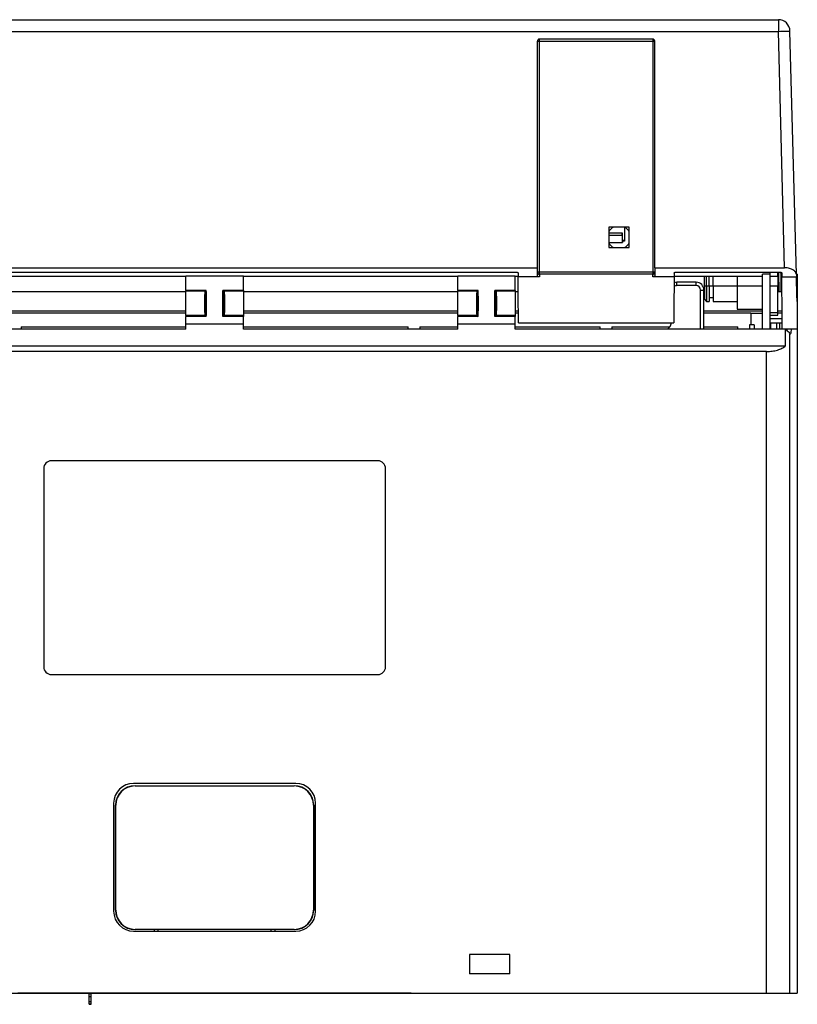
# Model space of a CAD drawing. Header units: millimetres. Extents: x 83 to 1528, y 34 to 1107.
# Tile 11 of 19: x 666 to 866, y 221 to 474. Entities that reach past the tile are written whole.
import ezdxf

# ---------------------------------------------------------------- set-up
doc = ezdxf.new("R2010")
doc.units = ezdxf.units.MM

msp = doc.modelspace()

# ---------------------------------------------------------------- linework, layer by layer
at = {"color": 7, "linetype": 'Continuous', "lineweight": 25}
for p, q in [((571.038, 474.336), (861.265, 474.336)), ((850.175, 474.336), (861.265, 474.336)), ((861.265, 474.336), (861.265, 471.336)), ((571.038, 471.336), (861.265, 471.336)), ((862.858, 410.491), (861.265, 471.336)), ((865.905, 408.758), (864.264, 471.414)), ((799.251, 410.491), (799.251, 468.836)), ((799.251, 468.836), (799.751, 468.836)), ((828.951, 469.336), (799.751, 469.336)), ((799.751, 468.836), (799.751, 469.336)), ((799.751, 468.836), (828.951, 468.836)), ((799.751, 409.336), (799.751, 468.836)), ((828.951, 469.336), (828.951, 468.836)), ((828.951, 468.836), (829.451, 468.836)), ((828.951, 468.836), (828.951, 409.336)), ((829.451, 410.491), (829.451, 468.836)), ((822.901, 420.986), (817.601, 420.986)), ((817.601, 420.986), (817.601, 415.686)), ((821.651, 420.986), (821.651, 417.336)), ((822.901, 415.686), (822.901, 420.986)), ((821.099, 419.396), (817.601, 419.396)), ((821.099, 418.79), (817.601, 418.79)), ((821.099, 418.79), (821.099, 419.396)), ((821.151, 419.396), (821.099, 419.396)), ((821.099, 418.79), (821.126, 417.036)), ((821.151, 418.096), (821.139, 418.096)), ((821.139, 417.036), (821.139, 418.096)), ((821.151, 418.096), (821.151, 419.396)), ((821.151, 417.436), (821.151, 418.096)), ((817.601, 417.036), (821.126, 417.036)), ((817.601, 415.686), (822.901, 415.686)), ((821.139, 417.036), (821.126, 417.036)), ((821.651, 417.336), (821.139, 417.336)), ((821.651, 417.436), (821.151, 417.436)), ((633.051, 410.491), (799.251, 410.491)), ((799.251, 408.469), (799.251, 410.491)), ((829.451, 410.491), (862.858, 410.491)), ((829.451, 410.491), (829.451, 408.469)), ((638.25, 409.336), (794.053, 409.336)), ((653.551, 408.336), (708.751, 408.336)), ((723.551, 408.336), (708.751, 408.336)), ((708.751, 404.678), (708.751, 408.336)), ((723.551, 408.336), (778.751, 408.336)), ((723.551, 404.678), (723.551, 408.336)), ((793.551, 408.336), (778.751, 408.336)), ((778.751, 404.678), (778.751, 408.336)), ((793.551, 408.336), (794.26, 408.336)), ((793.551, 404.678), (793.551, 408.336)), ((794.253, 409.138), (794.261, 408.17)), ((799.751, 408.17), (794.261, 408.17)), ((799.751, 409.336), (799.251, 409.336)), ((828.951, 409.336), (799.751, 409.336)), ((799.751, 408.836), (799.751, 409.336)), ((799.751, 408.836), (799.751, 408.17)), ((828.951, 408.836), (799.751, 408.836)), ((829.451, 409.336), (828.951, 409.336)), ((828.951, 409.336), (828.951, 408.836)), ((828.951, 408.17), (828.951, 408.836)), ((834.441, 408.17), (828.951, 408.17)), ((834.45, 409.138), (834.441, 408.17)), ((834.443, 408.336), (857.151, 408.336)), ((834.65, 409.336), (861.953, 409.336)), ((842.251, 405.836), (842.251, 408.336)), ((842.751, 405.836), (842.751, 408.336)), ((843.451, 405.836), (843.451, 408.336)), ((844.451, 405.836), (844.451, 408.336)), ((850.651, 408.336), (850.651, 405.836)), ((859.151, 408.836), (857.151, 408.836)), ((857.151, 394.836), (857.151, 408.836)), ((859.151, 408.836), (859.151, 409.336)), ((859.151, 394.836), (859.151, 408.836)), ((859.151, 408.336), (861.151, 408.336)), ((861.151, 408.336), (861.151, 409.336)), ((861.151, 408.336), (861.151, 405.836)), ((861.953, 409.136), (861.893, 409.136)), ((861.893, 409.136), (861.983, 405.715)), ((861.983, 405.715), (861.953, 409.136)), ((862.153, 409.138), (862.161, 408.17)), ((862.161, 408.17), (865.92, 408.17)), ((866.151, 408.836), (865.903, 408.836)), ((865.905, 408.758), (865.92, 408.17)), ((866.151, 408.836), (866.151, 399.336)), ((835.166, 405.91), (835.166, 406.776)), ((840.121, 406.776), (835.166, 406.776)), ((840.121, 405.91), (835.166, 405.91)), ((840.121, 405.91), (840.121, 406.776)), ((842.251, 405.836), (842.751, 405.836)), ((842.251, 405.836), (842.251, 402.436)), ((842.751, 405.836), (842.751, 401.836)), ((842.751, 405.836), (843.451, 405.836)), ((843.451, 405.836), (843.451, 401.836)), ((843.451, 405.836), (844.451, 405.836)), ((844.451, 405.836), (850.651, 405.836)), ((844.451, 405.836), (844.451, 401.836)), ((850.651, 405.836), (850.651, 399.836)), ((859.151, 405.836), (861.151, 405.836)), ((861.151, 399.018), (861.151, 405.836)), ((708.751, 404.336), (653.551, 404.336)), ((714.007, 404.678), (708.751, 404.678)), ((708.751, 404.678), (708.751, 404.459)), ((713.679, 404.459), (708.751, 404.459)), ((708.751, 398.213), (708.751, 404.459)), ((713.685, 404.463), (713.679, 404.466)), ((713.69, 404.459), (713.685, 404.463)), ((714.007, 404.678), (713.69, 404.462)), ((723.551, 404.678), (718.295, 404.678)), ((718.295, 404.678), (718.612, 404.466)), ((718.612, 404.466), (718.618, 404.463)), ((718.623, 404.466), (718.618, 404.463)), ((723.551, 404.459), (718.623, 404.459)), ((723.551, 404.678), (723.551, 404.459)), ((723.551, 404.459), (723.551, 398.213)), ((778.751, 404.336), (723.551, 404.336)), ((784.007, 404.678), (778.751, 404.678)), ((778.751, 404.678), (778.751, 404.459)), ((783.679, 404.459), (778.751, 404.459)), ((778.751, 398.213), (778.751, 404.459)), ((783.679, 404.459), (783.685, 404.463)), ((783.69, 404.459), (783.685, 404.463)), ((784.007, 404.678), (783.69, 404.462)), ((793.551, 404.678), (788.295, 404.678)), ((788.295, 404.678), (788.612, 404.466)), ((788.612, 404.466), (788.618, 404.463)), ((788.623, 404.466), (788.618, 404.463)), ((793.551, 404.459), (788.623, 404.459)), ((793.551, 404.678), (793.551, 404.459)), ((793.551, 404.459), (793.551, 398.213)), ((794.295, 404.336), (793.551, 404.336)), ((841.255, 394.721), (841.255, 404.776)), ((841.255, 404.776), (842.121, 404.776)), ((842.121, 394.721), (842.121, 404.776)), ((842.251, 404.336), (842.121, 404.336)), ((843.451, 402.836), (844.451, 402.836)), ((861.403, 404.336), (861.151, 404.336)), ((842.251, 402.436), (842.751, 401.836)), ((842.751, 401.836), (843.451, 401.836)), ((844.451, 401.836), (850.651, 401.836)), ((708.751, 399.336), (653.551, 399.336)), ((708.751, 398.836), (653.551, 398.836)), ((708.751, 398.213), (708.751, 397.994)), ((713.679, 398.212), (708.751, 398.213)), ((708.751, 395.974), (708.751, 397.994)), ((714.007, 397.994), (708.751, 397.994)), ((713.685, 398.209), (713.679, 398.212)), ((713.685, 398.209), (713.69, 398.212)), ((713.69, 398.209), (714.007, 397.994)), ((718.612, 398.205), (718.295, 397.994)), ((723.551, 397.994), (718.295, 397.994)), ((718.618, 398.209), (718.612, 398.205)), ((718.618, 398.209), (718.623, 398.205)), ((723.551, 398.213), (718.623, 398.212)), ((778.751, 399.336), (723.551, 399.336)), ((778.751, 398.836), (723.551, 398.836)), ((723.551, 398.213), (723.551, 397.994)), ((723.551, 395.974), (723.551, 397.994)), ((778.751, 398.213), (778.751, 397.994)), ((783.679, 398.212), (778.751, 398.213)), ((778.751, 395.974), (778.751, 397.994)), ((784.007, 397.994), (778.751, 397.994)), ((783.679, 398.205), (783.685, 398.209)), ((783.685, 398.209), (783.69, 398.212)), ((783.69, 398.209), (784.007, 397.994)), ((788.612, 398.205), (788.295, 397.994)), ((793.551, 397.994), (788.295, 397.994)), ((788.618, 398.209), (788.612, 398.205)), ((788.623, 398.212), (788.618, 398.209)), ((793.551, 398.213), (788.623, 398.212)), ((794.339, 399.336), (793.551, 399.336)), ((794.343, 398.836), (793.551, 398.836)), ((793.551, 398.213), (793.551, 397.994)), ((793.551, 395.974), (793.551, 397.994)), ((857.151, 399.336), (842.121, 399.336)), ((854.151, 398.836), (842.121, 398.836)), ((850.651, 399.836), (857.151, 399.836)), ((854.151, 398.836), (854.151, 395.836)), ((854.151, 398.836), (857.151, 398.836)), ((859.151, 399.018), (861.151, 399.018)), ((859.151, 398.336), (861.151, 398.336)), ((862.239, 399.336), (861.151, 399.336)), ((861.151, 398.336), (861.151, 399.018)), ((862.151, 398.836), (861.151, 398.836)), ((862.151, 398.836), (862.151, 394.766)), ((866.151, 399.336), (866.151, 394.836)), ((666.306, 395.336), (708.751, 395.336)), ((666.306, 395.336), (666.306, 394.721)), ((723.551, 395.974), (708.751, 395.974)), ((708.751, 394.721), (708.751, 395.974)), ((723.551, 394.721), (723.551, 395.974)), ((723.551, 395.336), (765.996, 395.336)), ((765.996, 394.721), (765.996, 395.336)), ((768.996, 395.336), (778.751, 395.336)), ((768.996, 395.336), (768.996, 394.721)), ((793.551, 395.974), (778.751, 395.974)), ((778.751, 394.721), (778.751, 395.974)), ((793.551, 394.721), (793.551, 395.974)), ((793.551, 395.336), (815.424, 395.336)), ((794.365, 396.318), (834.338, 396.318)), ((815.424, 394.721), (815.424, 395.336)), ((818.424, 395.336), (833.335, 395.336)), ((818.424, 395.336), (818.424, 394.721)), ((842.121, 395.336), (850.851, 395.336)), ((850.851, 394.721), (850.851, 395.336)), ((854.151, 395.836), (853.851, 395.836)), ((853.851, 395.836), (853.851, 394.836)), ((855.072, 395.836), (854.151, 395.836)), ((862.151, 397.336), (859.151, 397.336)), ((859.151, 396.336), (859.298, 396.336)), ((859.298, 396.336), (860.919, 396.336)), ((860.919, 396.336), (861.651, 396.336)), ((861.651, 394.721), (861.651, 396.336)), ((861.651, 396.336), (862.151, 396.336)), ((708.751, 394.721), (653.551, 394.721)), ((778.751, 394.721), (723.551, 394.721)), ((863.132, 394.721), (793.551, 394.721)), ((851.151, 394.836), (851.151, 394.721)), ((851.151, 394.836), (857.151, 394.836)), ((857.151, 394.836), (859.151, 394.836)), ((857.151, 394.721), (857.151, 394.836)), ((859.151, 394.836), (859.151, 394.721)), ((862.154, 394.836), (866.151, 394.836)), ((863.132, 390.394), (863.132, 394.721)), ((864.251, 223.836), (864.251, 393.444)), ((866.151, 394.836), (866.151, 223.836)), ((569.17, 390.394), (863.132, 390.394)), ((858.259, 388.951), (574.044, 388.951)), ((858.259, 223.836), (858.259, 388.951)), ((758.151, 360.836), (674.151, 360.836)), ((672.151, 358.836), (672.151, 307.836)), ((760.151, 307.836), (760.151, 358.836)), ((674.151, 305.836), (758.151, 305.836)), ((737.051, 277.836), (695.251, 277.836)), ((695.651, 277.235), (695.651, 277.182)), ((695.651, 277.235), (736.651, 277.235)), ((695.651, 277.182), (736.651, 277.182)), ((736.651, 277.235), (736.651, 277.182)), ((690.151, 272.736), (690.151, 244.936)), ((690.651, 272.235), (690.704, 272.235)), ((690.651, 245.235), (690.651, 272.235)), ((690.704, 245.235), (690.704, 272.235)), ((741.651, 272.235), (741.599, 272.235)), ((741.599, 272.235), (741.599, 245.235)), ((741.651, 272.235), (741.651, 245.235)), ((742.151, 244.936), (742.151, 272.736)), ((690.651, 245.235), (690.704, 245.235)), ((741.651, 245.235), (741.599, 245.235)), ((695.251, 239.836), (737.051, 239.836)), ((736.651, 240.287), (695.651, 240.287)), ((695.651, 240.235), (695.651, 240.287)), ((701.651, 240.235), (695.651, 240.235)), ((700.651, 239.836), (700.651, 240.235)), ((730.651, 240.235), (701.651, 240.235)), ((701.651, 239.836), (701.651, 240.235)), ((736.651, 240.235), (730.651, 240.235)), ((730.651, 240.235), (730.651, 239.836)), ((731.651, 240.235), (731.651, 239.836)), ((736.651, 240.235), (736.651, 240.287)), ((781.751, 233.836), (781.751, 228.836)), ((792.151, 233.836), (781.751, 233.836)), ((792.151, 228.836), (792.151, 233.836)), ((792.151, 228.836), (781.751, 228.836)), ((638.14, 223.836), (858.259, 223.836)), ((665.525, 223.835), (669.552, 223.835)), ((669.552, 223.836), (669.552, 223.835)), ((669.552, 223.835), (669.552, 223.836)), ((669.552, 223.835), (669.552, 223.835)), ((669.552, 223.835), (670.053, 223.835)), ((670.053, 223.835), (670.053, 223.836)), ((676.386, 223.834), (676.376, 223.834)), ((676.386, 223.834), (676.386, 223.836)), ((676.386, 223.834), (676.853, 223.834)), ((681.651, 223.834), (678.302, 223.834)), ((681.651, 223.835), (682.681, 223.835)), ((681.651, 223.836), (681.651, 223.835)), ((683.401, 223.836), (681.651, 223.836)), ((681.651, 223.836), (681.651, 223.836)), ((681.651, 223.835), (681.651, 223.836)), ((681.651, 223.835), (681.651, 223.836)), ((681.651, 223.834), (681.651, 223.836)), ((681.651, 223.835), (681.651, 223.834)), ((681.651, 223.835), (683.651, 223.835)), ((682.712, 223.835), (682.712, 223.835)), ((686.401, 223.835), (682.712, 223.835)), ((683.42, 223.835), (682.712, 223.835)), ((683.851, 223.834), (682.745, 223.834)), ((683.401, 223.836), (683.401, 223.836)), ((683.651, 223.834), (683.651, 223.835)), ((683.651, 223.835), (683.651, 223.835)), ((683.851, 223.834), (683.651, 223.834)), ((683.851, 223.796), (683.851, 223.835)), ((683.851, 223.796), (684.351, 223.796)), ((683.851, 223.034), (683.851, 223.796)), ((683.851, 223.034), (684.351, 223.034)), ((683.851, 221.764), (683.851, 223.034)), ((684.351, 223.796), (684.351, 223.835)), ((749.558, 223.834), (684.351, 223.834)), ((690.651, 223.834), (684.351, 223.834)), ((684.351, 223.034), (684.351, 223.796)), ((684.351, 221.764), (684.351, 223.034)), ((686.401, 223.835), (686.401, 223.836)), ((689.151, 223.834), (689.151, 223.836)), ((689.151, 223.834), (690.651, 223.834)), ((689.151, 223.834), (689.151, 223.834)), ((695.151, 223.834), (689.151, 223.834)), ((690.651, 223.834), (690.651, 223.834)), ((693.651, 223.834), (695.151, 223.834)), ((693.651, 223.834), (693.651, 223.834)), ((702.651, 223.834), (693.651, 223.834)), ((695.151, 223.834), (695.151, 223.836)), ((695.151, 223.834), (695.151, 223.834)), ((695.351, 223.836), (698.351, 223.836)), ((695.351, 223.836), (695.351, 223.836)), ((698.351, 223.836), (695.351, 223.836)), ((695.351, 223.836), (695.351, 223.836)), ((695.351, 223.835), (695.351, 223.836)), ((695.351, 223.835), (698.351, 223.835)), ((695.351, 223.835), (698.351, 223.835)), ((695.351, 223.835), (695.351, 223.835)), ((698.351, 223.836), (698.351, 223.836)), ((698.351, 223.836), (698.351, 223.836)), ((698.351, 223.835), (698.351, 223.836)), ((698.351, 223.835), (698.351, 223.835)), ((701.151, 223.834), (701.151, 223.836)), ((701.151, 223.834), (702.651, 223.834)), ((701.151, 223.834), (701.151, 223.834)), ((707.151, 223.834), (701.151, 223.834)), ((702.651, 223.834), (702.651, 223.834)), ((705.651, 223.834), (707.151, 223.834)), ((705.651, 223.834), (705.651, 223.834)), ((714.651, 223.834), (705.651, 223.834)), ((707.151, 223.834), (707.151, 223.836)), ((707.151, 223.834), (707.151, 223.834)), ((713.151, 223.834), (713.151, 223.836)), ((713.151, 223.834), (714.651, 223.834)), ((713.151, 223.834), (713.151, 223.834)), ((719.151, 223.834), (713.151, 223.834)), ((714.651, 223.834), (714.651, 223.834)), ((717.651, 223.834), (719.151, 223.834)), ((717.651, 223.834), (717.651, 223.834)), ((726.651, 223.834), (717.651, 223.834)), ((719.151, 223.834), (719.151, 223.836)), ((719.151, 223.834), (719.151, 223.834)), ((725.151, 223.834), (725.151, 223.836)), ((725.151, 223.834), (726.651, 223.834)), ((725.151, 223.834), (725.151, 223.834)), ((731.151, 223.834), (725.151, 223.834)), ((726.651, 223.834), (726.651, 223.834)), ((729.651, 223.834), (731.151, 223.834)), ((729.651, 223.834), (729.651, 223.834)), ((738.651, 223.834), (729.651, 223.834)), ((731.151, 223.834), (731.151, 223.836)), ((731.151, 223.834), (731.151, 223.834)), ((733.951, 223.836), (736.951, 223.836)), ((733.951, 223.836), (733.951, 223.836)), ((736.951, 223.836), (733.951, 223.836)), ((733.951, 223.836), (733.951, 223.836)), ((733.951, 223.835), (733.951, 223.836)), ((733.951, 223.835), (736.951, 223.835)), ((733.951, 223.835), (736.951, 223.835)), ((733.951, 223.835), (733.951, 223.835)), ((736.951, 223.836), (736.951, 223.836)), ((736.951, 223.836), (736.951, 223.836)), ((736.951, 223.835), (736.951, 223.836)), ((736.951, 223.835), (736.951, 223.835)), ((737.151, 223.834), (737.151, 223.836)), ((737.151, 223.834), (738.651, 223.834)), ((737.151, 223.834), (737.151, 223.834)), ((743.151, 223.834), (737.151, 223.834)), ((738.651, 223.834), (738.651, 223.834)), ((741.651, 223.834), (743.151, 223.834)), ((741.651, 223.834), (741.651, 223.834)), ((748.651, 223.834), (741.651, 223.834)), ((743.151, 223.834), (743.151, 223.836)), ((743.151, 223.834), (743.151, 223.834)), ((745.901, 223.836), (745.901, 223.835)), ((749.591, 223.835), (745.901, 223.835)), ((748.651, 223.835), (750.651, 223.835)), ((748.651, 223.835), (748.651, 223.834)), ((748.651, 223.835), (748.651, 223.835)), ((749.591, 223.835), (748.883, 223.835)), ((748.901, 223.836), (748.901, 223.836)), ((750.651, 223.836), (748.901, 223.836)), ((749.591, 223.835), (749.591, 223.835)), ((749.622, 223.835), (750.651, 223.835)), ((750.651, 223.835), (750.651, 223.836)), ((750.651, 223.836), (750.651, 223.836)), ((750.651, 223.836), (750.651, 223.835)), ((750.651, 223.835), (750.652, 223.836)), ((750.652, 223.836), (750.651, 223.834)), ((750.651, 223.834), (750.651, 223.835)), ((754, 223.834), (750.651, 223.834)), ((755.449, 223.834), (755.915, 223.834)), ((755.915, 223.834), (755.915, 223.836)), ((755.927, 223.834), (755.915, 223.834)), ((762.251, 223.835), (762.251, 223.836)), ((762.251, 223.835), (762.752, 223.835)), ((762.752, 223.836), (762.752, 223.835)), ((762.752, 223.835), (762.752, 223.836)), ((766.778, 223.835), (762.752, 223.835)), ((762.752, 223.835), (762.752, 223.835)), ((766.778, 223.835), (766.778, 223.836)), ((766.778, 223.835), (766.778, 223.835)), ((858.259, 223.836), (864.251, 223.836)), ((864.251, 223.836), (866.151, 223.836)), ((683.851, 221.764), (684.351, 221.764)), ((683.851, 221.002), (683.851, 221.764)), ((683.851, 221.002), (684.351, 221.002)), ((684.351, 221.002), (683.851, 221.002)), ((683.851, 221.002), (683.851, 221.002)), ((684.351, 221.002), (684.351, 221.764)), ((684.351, 221.002), (684.351, 221.002))]:
    msp.add_line(p, q, dxfattribs=at)
at = {"color": 8, "linetype": 'Continuous', "lineweight": 25}
for p, q in [((861.284, 409.336), (861.403, 404.336)), ((850.651, 405.836), (857.151, 405.836)), ((859.298, 394.721), (859.298, 396.336)), ((860.919, 394.721), (860.919, 396.336)), ((676.376, 223.836), (676.376, 223.834)), ((676.853, 223.834), (676.853, 223.836)), ((678.302, 223.834), (678.302, 223.836)), ((683.42, 223.835), (683.42, 223.835)), ((748.883, 223.835), (748.883, 223.835)), ((754, 223.834), (754, 223.836)), ((755.449, 223.834), (755.449, 223.836)), ((755.927, 223.836), (755.927, 223.834))]:
    msp.add_line(p, q, dxfattribs=at)
at = {"color": 7, "linetype": 'Continuous', "lineweight": 25, "flags": 128}
for points in [[(861.265, 471.336), (861.85, 471.351), (862.413, 471.366), (862.931, 471.379), (863.385, 471.391), (863.758, 471.401), (864.036, 471.408), (864.206, 471.413), (864.264, 471.414)], [(673.871, 223.834), (671.958, 223.834), (670.278, 223.835), (668.842, 223.835), (667.657, 223.835), (666.728, 223.835), (666.061, 223.835), (665.659, 223.835), (665.525, 223.835)], [(676.376, 223.834), (675.335, 223.834), (674.362, 223.835), (673.46, 223.835), (672.629, 223.835), (671.872, 223.835), (671.189, 223.835), (670.583, 223.835), (670.053, 223.835)], [(682.745, 223.834), (681.436, 223.834), (680.146, 223.834), (678.896, 223.834), (677.705, 223.834), (676.591, 223.834), (675.57, 223.834), (674.659, 223.834), (673.871, 223.834)], [(678.302, 223.834), (678.058, 223.834), (677.82, 223.834), (677.595, 223.834), (677.389, 223.834), (677.207, 223.834), (677.055, 223.834), (676.936, 223.834), (676.853, 223.834)], [(682.681, 223.835), (682.966, 223.835), (683.227, 223.835), (683.443, 223.835), (683.596, 223.835), (683.673, 223.835), (683.668, 223.835), (683.581, 223.835), (683.42, 223.835)], [(748.883, 223.835), (748.722, 223.835), (748.635, 223.835), (748.63, 223.835), (748.707, 223.835), (748.86, 223.835), (749.076, 223.835), (749.337, 223.835), (749.622, 223.835)], [(758.433, 223.834), (757.645, 223.834), (756.734, 223.834), (755.713, 223.834), (754.599, 223.834), (753.407, 223.834), (752.157, 223.834), (750.868, 223.834), (749.558, 223.834)], [(755.449, 223.834), (755.367, 223.834), (755.247, 223.834), (755.095, 223.834), (754.913, 223.834), (754.707, 223.834), (754.482, 223.834), (754.245, 223.834), (754, 223.834)], [(762.251, 223.835), (761.721, 223.835), (761.114, 223.835), (760.432, 223.835), (759.675, 223.835), (758.844, 223.835), (757.942, 223.835), (756.969, 223.834), (755.927, 223.834)], [(766.778, 223.835), (766.644, 223.835), (766.243, 223.835), (765.576, 223.835), (764.647, 223.835), (763.461, 223.835), (762.025, 223.835), (760.346, 223.834), (758.433, 223.834)]]:
    msp.add_lwpolyline(points, dxfattribs=at)
at = {"color": 7, "linetype": 'Continuous', "lineweight": 25}
for centre, radius, start, end in [((861.265, 471.336), 3, 1.5, 90), ((799.751, 468.836), 0.5, 90, 180), ((828.951, 468.836), 0.5, 0, 90), ((820.251, 418.336), 3, 117.95289, 152.04711), ((820.251, 418.336), 3, 27.95289, 62.18186), ((820.251, 418.336), 3, 207.95289, 242.04711), ((820.251, 418.336), 3, 297.95289, 332.04711), ((799.751, 409.336), 0.5, 180, 270), ((828.951, 409.336), 0.5, 270, 0), ((835.166, 404.776), 1.134, 90, 131.77553), ((835.166, 404.776), 2, 90, 111.73537), ((840.121, 404.776), 2, 360, 90), ((840.121, 404.776), 1.134, 360, 90), ((831.291, 396.776), 2.5, 304.73951, 349.45338), ((674.151, 358.836), 2, 90, 180), ((758.151, 358.836), 2, 0, 90), ((674.151, 307.836), 2, 180, 270), ((758.151, 307.836), 2, 270, 0), ((695.251, 272.736), 5.1, 90, 180), ((695.651, 272.235), 5, 90, 180), ((695.651, 272.235), 4.948, 90, 180), ((736.651, 272.235), 5, 0, 90), ((736.651, 272.235), 4.948, 0, 90), ((737.051, 272.736), 5.1, 0, 90), ((695.251, 244.936), 5.1, 180, 270), ((695.651, 245.235), 5, 180, 270), ((695.651, 245.235), 4.948, 180, 270), ((736.651, 245.235), 4.948, 270, 0), ((736.651, 245.235), 5, 270, 0), ((737.051, 244.936), 5.1, 270, 0)]:
    msp.add_arc(centre, radius, start, end, dxfattribs=at)
for points, knots in [([(865.905, 408.758), (865.851, 408.992), (865.753, 409.425), (865.096, 409.975), (864.309, 410.304), (863.528, 410.466), (863.08, 410.482), (862.858, 410.491)], [0, 0, 0, 0, 0.2746895, 0.508935, 0.7362069, 0.8694756, 1, 1, 1, 1]), ([(794.053, 409.336), (794.068, 409.335), (794.099, 409.333), (794.141, 409.317), (794.178, 409.294), (794.216, 409.257), (794.247, 409.204), (794.251, 409.161), (794.253, 409.138)], [0, 0, 0, 0, 0.0933179, 0.1944132, 0.3152468, 0.462991, 0.7134117, 1, 1, 1, 1]), ([(794.365, 396.318), (794.36, 396.843), (794.352, 397.776), (794.337, 399.489), (794.323, 401.072), (794.31, 402.621), (794.297, 404.134), (794.284, 405.597), (794.271, 407.09), (794.265, 407.781), (794.261, 408.17)], [0, 0, 0, 0, 0.1598539, 0.2839968, 0.3921543, 0.5000006, 0.6078077, 0.7160035, 0.8401464, 1, 1, 1, 1]), ([(799.751, 408.17), (799.721, 408.171), (799.661, 408.173), (799.572, 408.188), (799.488, 408.213), (799.382, 408.262), (799.276, 408.347), (799.26, 408.427), (799.251, 408.469)], [0, 0, 0, 0, 0.1040747, 0.2100549, 0.3240292, 0.4427743, 0.7084382, 1, 1, 1, 1]), ([(829.451, 408.469), (829.443, 408.427), (829.426, 408.347), (829.32, 408.262), (829.215, 408.213), (829.13, 408.188), (829.042, 408.173), (828.981, 408.171), (828.951, 408.17)], [0, 0, 0, 0, 0.2915684, 0.5572802, 0.6754388, 0.7900326, 0.8956889, 1, 1, 1, 1]), ([(834.441, 408.17), (834.438, 407.781), (834.432, 407.09), (834.419, 405.597), (834.406, 404.134), (834.393, 402.621), (834.379, 401.072), (834.365, 399.489), (834.35, 397.776), (834.342, 396.843), (834.338, 396.318)], [0, 0, 0, 0, 0.1598537, 0.2839967, 0.3921531, 0.4999991, 0.6078068, 0.716003, 0.8401461, 1, 1, 1, 1]), ([(834.45, 409.138), (834.452, 409.16), (834.455, 409.203), (834.487, 409.256), (834.524, 409.294), (834.561, 409.317), (834.603, 409.333), (834.634, 409.335), (834.65, 409.336)], [0, 0, 0, 0, 0.2847649, 0.5367463, 0.6840353, 0.8046876, 0.905973, 1, 1, 1, 1]), ([(861.893, 409.136), (861.893, 409.162), (861.892, 409.214), (861.891, 409.281), (861.889, 409.327), (861.888, 409.333), (861.888, 409.336)], [0, 0, 0, 0, 0.2500319, 0.5000281, 0.7500242, 1, 1, 1, 1]), ([(861.953, 409.336), (861.968, 409.335), (861.999, 409.333), (862.041, 409.317), (862.078, 409.294), (862.116, 409.257), (862.147, 409.204), (862.151, 409.161), (862.153, 409.138)], [0, 0, 0, 0, 0.0933036, 0.1944127, 0.3152376, 0.4629904, 0.7134091, 1, 1, 1, 1]), ([(862.277, 394.889), (862.277, 394.873), (862.278, 394.799), (862.275, 395.154), (862.269, 395.866), (862.259, 396.949), (862.247, 398.406), (862.231, 400.24), (862.213, 402.281), (862.195, 404.287), (862.18, 406.01), (862.169, 407.344), (862.164, 407.905), (862.161, 408.17)], [0, 0, 0, 0, 0.0267147, 0.122942, 0.2093158, 0.2956902, 0.3919195, 0.4960597, 0.6046581, 0.7132564, 0.8173959, 0.9136261, 1, 1, 1, 1]), ([(866.086, 401.836), (866.066, 402.575), (866.028, 404.054), (865.979, 405.902), (865.942, 407.314), (865.927, 407.885), (865.92, 408.17)], [0, 0, 0, 0, 0.2798789, 0.5597056, 0.7798728, 1, 1, 1, 1]), ([(862.019, 404.336), (862.012, 404.593), (862, 405.053), (861.988, 405.512), (861.983, 405.715)], [0, 0, 0, 0, 0.5599977, 1, 1, 1, 1]), ([(713.679, 404.462), (713.659, 404.402), (713.617, 404.281), (713.564, 403.558), (713.529, 402.534), (713.517, 401.336), (713.529, 400.138), (713.564, 399.114), (713.617, 398.391), (713.659, 398.27), (713.679, 398.209)], [0, 0, 0, 0, 0.1255866, 0.2509846, 0.3752464, 0.5000007, 0.6247549, 0.7490154, 0.8744134, 1, 1, 1, 1]), ([(713.69, 404.462), (713.711, 404.402), (713.753, 404.281), (713.806, 403.559), (713.84, 402.535), (713.853, 401.337), (713.84, 400.138), (713.806, 399.114), (713.753, 398.391), (713.711, 398.27), (713.69, 398.209)], [0, 0, 0, 0, 0.1255084, 0.2507607, 0.3751276, 0.4998957, 0.6247064, 0.7490011, 0.8744101, 1, 1, 1, 1]), ([(714.007, 397.994), (714.02, 398.524), (714.045, 399.584), (714.055, 401.336), (714.045, 403.088), (714.02, 404.148), (714.007, 404.678)], [0, 0, 0, 0, 0.2499961, 0.4999971, 0.7499565, 1, 1, 1, 1]), ([(718.295, 397.994), (718.283, 398.53), (718.258, 399.591), (718.248, 401.336), (718.258, 403.08), (718.283, 404.141), (718.295, 404.678)], [0, 0, 0, 0, 0.2526502, 0.499999, 0.7473478, 1, 1, 1, 1]), ([(718.612, 398.209), (718.592, 398.27), (718.55, 398.391), (718.497, 399.114), (718.462, 400.138), (718.45, 401.336), (718.462, 402.534), (718.497, 403.558), (718.55, 404.281), (718.592, 404.402), (718.612, 404.462)], [0, 0, 0, 0, 0.1255796, 0.250965, 0.3752451, 0.5000129, 0.6247788, 0.749072, 0.874434, 1, 1, 1, 1]), ([(718.623, 398.209), (718.644, 398.27), (718.686, 398.391), (718.739, 399.114), (718.773, 400.138), (718.786, 401.336), (718.773, 402.534), (718.739, 403.558), (718.686, 404.281), (718.644, 404.402), (718.623, 404.462)], [0, 0, 0, 0, 0.1255866, 0.2509846, 0.3752451, 0.4999993, 0.6247536, 0.7490154, 0.8744134, 1, 1, 1, 1]), ([(783.679, 404.462), (783.659, 404.402), (783.617, 404.281), (783.564, 403.558), (783.529, 402.534), (783.517, 401.336), (783.529, 400.138), (783.564, 399.114), (783.617, 398.391), (783.659, 398.27), (783.679, 398.209)], [0, 0, 0, 0, 0.1255866, 0.2509846, 0.3752464, 0.5000007, 0.6247549, 0.7490154, 0.8744134, 1, 1, 1, 1]), ([(783.69, 404.462), (783.711, 404.402), (783.753, 404.281), (783.806, 403.559), (783.84, 402.535), (783.853, 401.337), (783.84, 400.138), (783.806, 399.114), (783.753, 398.391), (783.711, 398.27), (783.69, 398.209)], [0, 0, 0, 0, 0.1255084, 0.2507607, 0.3751276, 0.4998957, 0.6247064, 0.7490011, 0.8744101, 1, 1, 1, 1]), ([(784.007, 397.994), (784.02, 398.524), (784.045, 399.584), (784.055, 401.336), (784.045, 403.088), (784.02, 404.148), (784.007, 404.678)], [0, 0, 0, 0, 0.2499962, 0.4999971, 0.7499565, 1, 1, 1, 1]), ([(788.295, 397.994), (788.283, 398.53), (788.258, 399.591), (788.248, 401.336), (788.258, 403.08), (788.283, 404.141), (788.295, 404.678)], [0, 0, 0, 0, 0.25265021, 0.499999, 0.74734779, 1, 1, 1, 1]), ([(788.612, 398.209), (788.592, 398.27), (788.55, 398.391), (788.497, 399.114), (788.462, 400.138), (788.45, 401.336), (788.462, 402.534), (788.497, 403.558), (788.55, 404.281), (788.592, 404.402), (788.612, 404.462)], [0, 0, 0, 0, 0.1255796, 0.250965, 0.3752451, 0.5000129, 0.6247788, 0.749072, 0.874434, 1, 1, 1, 1]), ([(788.623, 398.209), (788.644, 398.27), (788.686, 398.391), (788.739, 399.114), (788.773, 400.138), (788.786, 401.336), (788.773, 402.534), (788.739, 403.558), (788.686, 404.281), (788.644, 404.402), (788.623, 404.462)], [0, 0, 0, 0, 0.1255866, 0.2509846, 0.3752451, 0.4999993, 0.6247536, 0.7490154, 0.8744134, 1, 1, 1, 1]), ([(862.019, 404.336), (862.017, 404.336), (862.012, 404.336), (861.973, 404.336), (861.913, 404.336), (861.832, 404.336), (861.736, 404.336), (861.628, 404.336), (861.515, 404.336), (861.441, 404.336), (861.403, 404.336)], [0, 0, 0, 0, 0.12400908, 0.24941118, 0.37318396, 0.4998504, 0.62371577, 0.75053895, 0.87451135, 1, 1, 1, 1]), ([(866.086, 401.836), (866.098, 401.357), (866.121, 400.502), (866.142, 399.692), (866.151, 399.336)], [0, 0, 0, 0, 0.559851, 1, 1, 1, 1]), ([(855.138, 394.836), (855.126, 395.012), (855.104, 395.345), (855.082, 395.679), (855.072, 395.836)], [0, 0, 0, 0, 0.5285303, 1, 1, 1, 1]), ([(863.132, 394.721), (863.438, 394.42), (864.019, 393.848), (864.176, 393.574), (864.251, 393.444)], [0, 0, 0, 0, 0.527673, 1, 1, 1, 1]), ([(864.558, 394.836), (864.551, 394.717), (864.509, 394.008), (864.402, 393.319), (864.303, 393.401), (864.251, 393.444)], [0, 0, 0, 0, 0.0859913, 0.5137763, 1, 1, 1, 1]), ([(858.259, 388.951), (858.747, 388.97), (859.73, 389.008), (861.079, 389.326), (862.266, 389.783), (862.841, 390.188), (863.132, 390.394)], [0, 0, 0, 0, 0.24689066, 0.49733541, 0.7450357, 1, 1, 1, 1])]:
    msp.add_open_spline(points, degree=3, knots=knots, dxfattribs=at)

doc.saveas('drawing.dxf')
